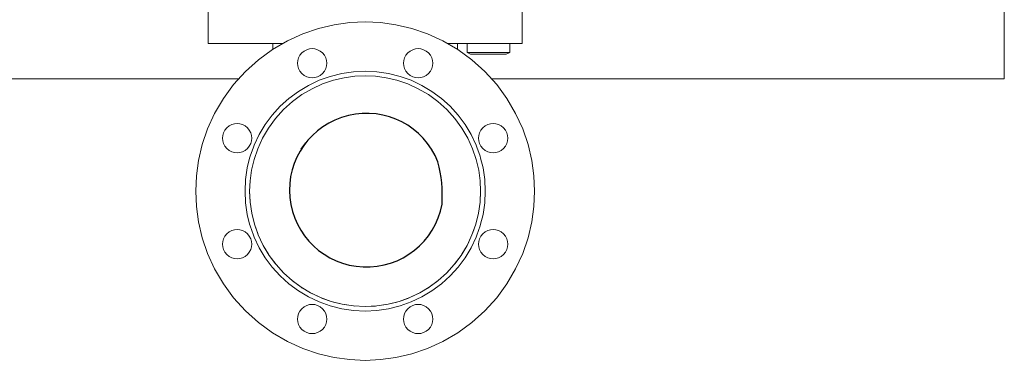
# Model space of a CAD drawing. Header units: millimetres. Extents: x -770 to 800, y -683 to 530.
# Tile 12 of 20: x 126 to 765, y -683 to -462. Entities that reach past the tile are written whole.
import ezdxf

# ---------------------------------------------------------------- set-up
doc = ezdxf.new("R2010")
doc.units = ezdxf.units.MM
doc.header["$MEASUREMENT"] = 0
doc.layers.add('MATERIAL 1', color=251, linetype='Continuous', true_color=0x505050)

msp = doc.modelspace()

# ---------------------------------------------------------------- linework, layer by layer
at = {"layer": 'MATERIAL 1', "color": 251, "linetype": 'Continuous', "lineweight": 0, "true_color": 0x505050}
for p, q in [((765, -500.08), (765, -50.08)), ((248, -477.08), (248, -436.08)), ((452, -477.08), (452, -436.08)), ((319.73, -467.32), (329.98, -464.91)), ((329.98, -464.91), (340.12, -463.52)), ((340.12, -463.52), (350, -463.08)), ((350, -463.08), (359.88, -463.52)), ((359.88, -463.52), (370.02, -464.91)), ((370.02, -464.91), (380.27, -467.32)), ((299.48, -475.37), (309.51, -470.8)), ((309.51, -470.8), (319.73, -467.32)), ((380.27, -467.32), (390.49, -470.8)), ((390.49, -470.8), (400.52, -475.37)), ((248, -477.08), (248.25, -477.08)), ((248.25, -477.08), (249.05, -477.08)), ((249.05, -477.08), (250.45, -477.08)), ((250.45, -477.08), (252.39, -477.08)), ((252.39, -477.08), (254.79, -477.08)), ((254.79, -477.08), (257.48, -477.08)), ((257.48, -477.08), (260.27, -477.08)), ((260.27, -477.08), (263, -477.08)), ((263, -477.08), (296.54, -477.08)), ((289.81, -481.01), (299.48, -475.37)), ((290, -477.08), (290, -480.89)), ((400.52, -475.37), (410.19, -481.01)), ((403.46, -477.08), (437, -477.08)), ((410, -480.89), (410, -477.08)), ((416.14, -483.01), (416.14, -477.08)), ((437, -477.08), (439.73, -477.08)), ((439.73, -477.08), (442.52, -477.08)), ((442.52, -477.08), (445.21, -477.08)), ((443.86, -477.08), (443.86, -483.01)), ((445.21, -477.08), (447.61, -477.08)), ((447.61, -477.08), (449.55, -477.08)), ((449.55, -477.08), (450.95, -477.08)), ((450.95, -477.08), (451.75, -477.08)), ((451.75, -477.08), (452, -477.08)), ((280.67, -487.68), (289.81, -481.01)), ((307.61, -484.73), (306.73, -486.43)), ((308.84, -483.21), (307.61, -484.73)), ((310.36, -481.98), (308.84, -483.21)), ((312.06, -481.09), (310.36, -481.98)), ((313.83, -480.59), (312.06, -481.09)), ((315.56, -480.43), (313.83, -480.59)), ((317.29, -480.59), (315.56, -480.43)), ((319.06, -481.09), (317.29, -480.59)), ((320.76, -481.98), (319.06, -481.09)), ((322.28, -483.21), (320.76, -481.98)), ((323.51, -484.73), (322.28, -483.21)), ((324.39, -486.43), (323.51, -484.73)), ((376.49, -484.73), (375.61, -486.43)), ((377.72, -483.21), (376.49, -484.73)), ((379.24, -481.98), (377.72, -483.21)), ((380.94, -481.09), (379.24, -481.98)), ((382.71, -480.59), (380.94, -481.09)), ((384.44, -480.43), (382.71, -480.59)), ((386.17, -480.59), (384.44, -480.43)), ((387.94, -481.09), (386.17, -480.59)), ((389.64, -481.98), (387.94, -481.09)), ((391.16, -483.21), (389.64, -481.98)), ((392.39, -484.73), (391.16, -483.21)), ((393.27, -486.43), (392.39, -484.73)), ((410.19, -481.01), (419.33, -487.68)), ((418.44, -484.08), (416.14, -483.01)), ((416.2, -483.01), (416.14, -483.01)), ((416.37, -483.01), (416.2, -483.01)), ((416.68, -483.01), (416.37, -483.01)), ((417.12, -483.01), (416.68, -483.01)), ((417.69, -483.01), (417.12, -483.01)), ((418.4, -483.01), (417.69, -483.01)), ((419.24, -483.01), (418.4, -483.01)), ((418.47, -484.08), (418.44, -484.08)), ((418.56, -484.08), (418.47, -484.08)), ((418.71, -484.08), (418.56, -484.08)), ((418.93, -484.08), (418.71, -484.08)), ((419.23, -484.08), (418.93, -484.08)), ((419.6, -484.08), (419.23, -484.08)), ((420.2, -483.01), (419.24, -483.01)), ((420.04, -484.08), (419.6, -484.08)), ((420.55, -484.08), (420.04, -484.08)), ((420.72, -483.01), (420.2, -483.01)), ((421.12, -484.08), (420.55, -484.08)), ((421.27, -483.01), (420.72, -483.01)), ((421.76, -484.08), (421.12, -484.08)), ((421.86, -483.01), (421.27, -483.01)), ((422.46, -484.08), (421.76, -484.08)), ((421.86, -483.01), (422.42, -483.01)), ((422.42, -483.01), (423.64, -483.01)), ((423.21, -484.08), (422.46, -484.08)), ((424.07, -484.08), (423.21, -484.08)), ((423.64, -483.01), (424.9, -483.01)), ((425.02, -484.08), (424.07, -484.08)), ((424.9, -483.01), (426.19, -483.01)), ((426.04, -484.08), (425.02, -484.08)), ((427.13, -484.08), (426.04, -484.08)), ((426.19, -483.01), (427.48, -483.01)), ((428.26, -484.08), (427.13, -484.08)), ((427.48, -483.01), (428.75, -483.01)), ((429.43, -484.08), (428.26, -484.08)), ((428.75, -483.01), (430, -483.01)), ((430, -484.08), (429.43, -484.08)), ((431.25, -483.01), (430, -483.01)), ((431.04, -484.08), (430, -484.08)), ((432.1, -484.08), (431.04, -484.08)), ((432.52, -483.01), (431.25, -483.01)), ((433.18, -484.08), (432.1, -484.08)), ((433.81, -483.01), (432.52, -483.01)), ((434.25, -484.08), (433.18, -484.08)), ((435.1, -483.01), (433.81, -483.01)), ((435.31, -484.08), (434.25, -484.08)), ((436.36, -483.01), (435.1, -483.01)), ((436.32, -484.08), (435.31, -484.08)), ((437.28, -484.08), (436.32, -484.08)), ((437.58, -483.01), (436.36, -483.01)), ((438.17, -484.08), (437.28, -484.08)), ((438.73, -483.01), (437.58, -483.01)), ((438.58, -484.08), (438.17, -484.08)), ((438.97, -484.08), (438.58, -484.08)), ((439.8, -483.01), (438.73, -483.01)), ((439.34, -484.08), (438.97, -484.08)), ((439.67, -484.08), (439.34, -484.08)), ((440.27, -484.08), (439.67, -484.08)), ((440.29, -483.01), (439.8, -483.01)), ((440.75, -484.08), (440.27, -484.08)), ((440.76, -483.01), (440.29, -483.01)), ((441.11, -484.08), (440.75, -484.08)), ((441.19, -483.01), (440.76, -483.01)), ((441.36, -484.08), (441.11, -484.08)), ((441.6, -483.01), (441.19, -483.01)), ((441.51, -484.08), (441.36, -484.08)), ((441.56, -484.08), (441.51, -484.08)), ((443.86, -483.01), (441.56, -484.08)), ((442.31, -483.01), (441.6, -483.01)), ((442.88, -483.01), (442.31, -483.01)), ((443.32, -483.01), (442.88, -483.01)), ((443.63, -483.01), (443.32, -483.01)), ((443.8, -483.01), (443.63, -483.01)), ((443.86, -483.01), (443.8, -483.01)), ((272.22, -495.3), (280.67, -487.68)), ((306.22, -488.2), (306.06, -489.93)), ((306.06, -489.93), (306.22, -491.66)), ((306.73, -486.43), (306.22, -488.2)), ((306.22, -491.66), (306.73, -493.42)), ((324.9, -488.2), (324.39, -486.43)), ((324.39, -493.42), (324.9, -491.66)), ((325.06, -489.93), (324.9, -488.2)), ((324.9, -491.66), (325.06, -489.93)), ((375.1, -488.2), (374.94, -489.93)), ((374.94, -489.93), (375.1, -491.66)), ((375.61, -486.43), (375.1, -488.2)), ((375.1, -491.66), (375.61, -493.42)), ((393.78, -488.2), (393.27, -486.43)), ((393.27, -493.42), (393.78, -491.66)), ((393.94, -489.93), (393.78, -488.2)), ((393.78, -491.66), (393.94, -489.93)), ((419.33, -487.68), (427.78, -495.3)), ((264.6, -503.74), (272.22, -495.3)), ((306.73, -493.42), (307.61, -495.13)), ((307.61, -495.13), (308.84, -496.65)), ((308.84, -496.65), (310.36, -497.88)), ((310.36, -497.88), (312.06, -498.76)), ((319.06, -498.76), (320.76, -497.88)), ((320.15, -501.01), (327.36, -498.44)), ((320.76, -497.88), (322.28, -496.65)), ((322.28, -496.65), (323.51, -495.13)), ((323.51, -495.13), (324.39, -493.42)), ((327.36, -498.44), (334.79, -496.58)), ((334.79, -496.58), (342.36, -495.46)), ((336.35, -499.33), (343.26, -498.38)), ((342.36, -495.46), (350, -495.08)), ((343.26, -498.38), (350, -498.08)), ((350, -495.08), (357.64, -495.46)), ((350, -498.08), (356.74, -498.38)), ((356.74, -498.38), (363.65, -499.33)), ((357.64, -495.46), (365.21, -496.58)), ((365.21, -496.58), (372.64, -498.44)), ((372.64, -498.44), (379.85, -501.01)), ((375.61, -493.42), (376.49, -495.13)), ((376.49, -495.13), (377.72, -496.65)), ((377.72, -496.65), (379.24, -497.88)), ((379.24, -497.88), (380.94, -498.76)), ((387.94, -498.76), (389.64, -497.88)), ((389.64, -497.88), (391.16, -496.65)), ((391.16, -496.65), (392.39, -495.13)), ((392.39, -495.13), (393.27, -493.42)), ((427.78, -495.3), (435.4, -503.74)), ((-267.91, -500.08), (267.91, -500.08)), ((257.93, -512.88), (264.6, -503.74)), ((306.66, -508.22), (313.23, -504.29)), ((312.06, -498.76), (313.83, -499.27)), ((313.23, -504.29), (320.15, -501.01)), ((313.83, -499.27), (315.56, -499.43)), ((315.55, -506.46), (322.39, -503.34)), ((315.56, -499.43), (317.29, -499.27)), ((317.29, -499.27), (319.06, -498.76)), ((322.39, -503.34), (329.36, -500.97)), ((329.36, -500.97), (336.35, -499.33)), ((363.65, -499.33), (370.64, -500.97)), ((370.64, -500.97), (377.61, -503.34)), ((377.61, -503.34), (384.45, -506.46)), ((379.85, -501.01), (386.77, -504.29)), ((380.94, -498.76), (382.71, -499.27)), ((382.71, -499.27), (384.44, -499.43)), ((384.44, -499.43), (386.17, -499.27)), ((386.17, -499.27), (387.94, -498.76)), ((386.77, -504.29), (393.34, -508.22)), ((432.09, -500.08), (765, -500.08)), ((435.4, -503.74), (442.07, -512.88)), ((300.52, -512.78), (306.66, -508.22)), ((302.73, -514.85), (308.96, -510.3)), ((308.94, -510.31), (302.73, -514.85)), ((308.96, -510.3), (315.55, -506.46)), ((384.45, -506.46), (391.04, -510.3)), ((391.04, -510.3), (397.27, -514.85)), ((393.34, -508.22), (399.48, -512.78)), ((252.29, -522.55), (257.93, -512.88)), ((294.85, -517.92), (300.52, -512.78)), ((296.97, -520.04), (302.73, -514.85)), ((302.73, -514.85), (302.75, -514.84)), ((403.02, -520.03), (397.27, -514.85)), ((397.27, -514.85), (397.27, -514.85)), ((397.27, -514.85), (403.03, -520.04)), ((399.48, -512.78), (405.15, -517.92)), ((442.07, -512.88), (447.71, -522.55)), ((247.72, -532.59), (252.29, -522.55)), ((285.16, -529.75), (289.71, -523.6)), ((289.71, -523.6), (294.85, -517.92)), ((291.77, -525.8), (296.97, -520.04)), ((403.03, -520.04), (408.23, -525.8)), ((405.15, -517.92), (410.29, -523.6)), ((410.29, -523.6), (414.84, -529.75)), ((447.71, -522.55), (452.28, -532.59)), ((263.35, -529.8), (261.65, -530.68)), ((265.12, -529.29), (263.35, -529.8)), ((266.85, -529.14), (265.12, -529.29)), ((268.58, -529.29), (266.85, -529.14)), ((270.35, -529.8), (268.58, -529.29)), ((272.05, -530.68), (270.35, -529.8)), ((281.23, -536.32), (285.16, -529.75)), ((287.23, -532.04), (291.77, -525.8)), ((408.23, -525.8), (412.77, -532.04)), ((414.84, -529.75), (418.77, -536.32)), ((429.65, -529.8), (427.95, -530.68)), ((431.42, -529.29), (429.65, -529.8)), ((433.15, -529.14), (431.42, -529.29)), ((434.88, -529.29), (433.15, -529.14)), ((436.65, -529.8), (434.88, -529.29)), ((438.35, -530.68), (436.65, -529.8)), ((244.25, -542.81), (247.72, -532.59)), ((257.51, -536.91), (257.35, -538.64)), ((258.02, -535.14), (257.51, -536.91)), ((258.9, -533.44), (258.02, -535.14)), ((260.13, -531.92), (258.9, -533.44)), ((261.65, -530.68), (260.13, -531.92)), ((273.57, -531.92), (272.05, -530.68)), ((274.8, -533.44), (273.57, -531.92)), ((275.68, -535.14), (274.8, -533.44)), ((276.19, -536.91), (275.68, -535.14)), ((276.35, -538.64), (276.19, -536.91)), ((277.94, -543.23), (281.23, -536.32)), ((283.38, -538.63), (287.23, -532.04)), ((412.77, -532.04), (416.62, -538.63)), ((418.77, -536.32), (422.06, -543.23)), ((423.81, -536.91), (423.65, -538.64)), ((424.32, -535.14), (423.81, -536.91)), ((425.2, -533.44), (424.32, -535.14)), ((426.43, -531.92), (425.2, -533.44)), ((427.95, -530.68), (426.43, -531.92)), ((439.87, -531.92), (438.35, -530.68)), ((441.1, -533.44), (439.87, -531.92)), ((441.98, -535.14), (441.1, -533.44)), ((442.49, -536.91), (441.98, -535.14)), ((442.65, -538.64), (442.49, -536.91)), ((452.28, -532.59), (455.75, -542.81)), ((241.84, -553.06), (244.25, -542.81)), ((257.35, -538.64), (257.51, -540.36)), ((257.51, -540.36), (258.02, -542.13)), ((258.02, -542.13), (258.9, -543.83)), ((274.8, -543.83), (275.68, -542.13)), ((275.68, -542.13), (276.19, -540.36)), ((276.19, -540.36), (276.35, -538.64)), ((277.48, -544.37), (277.94, -543.23)), ((283.38, -538.63), (280.26, -545.47)), ((280.27, -545.47), (283.38, -538.63)), ((311.18, -541.56), (308.15, -545.72)), ((416.62, -538.63), (419.73, -545.47)), ((422.06, -543.23), (422.52, -544.37)), ((423.65, -538.64), (423.81, -540.36)), ((423.81, -540.36), (424.32, -542.13)), ((424.32, -542.13), (425.2, -543.83)), ((441.1, -543.83), (441.98, -542.13)), ((441.98, -542.13), (442.49, -540.36)), ((442.49, -540.36), (442.65, -538.64)), ((455.75, -542.81), (458.16, -553.06)), ((258.9, -543.83), (260.13, -545.35)), ((260.13, -545.35), (261.65, -546.59)), ((261.65, -546.59), (263.35, -547.47)), ((263.35, -547.47), (265.12, -547.98)), ((265.12, -547.98), (266.85, -548.14)), ((266.85, -548.14), (268.58, -547.98)), ((268.58, -547.98), (270.35, -547.47)), ((270.35, -547.47), (272.05, -546.59)), ((272.05, -546.59), (273.57, -545.35)), ((273.57, -545.35), (274.8, -543.83)), ((275.34, -550.42), (277.48, -544.37)), ((277.9, -552.44), (280.27, -545.47)), ((280.26, -545.47), (280.26, -545.47)), ((419.73, -545.47), (422.1, -552.44)), ((424.66, -550.42), (422.52, -544.37)), ((425.2, -543.83), (426.43, -545.35)), ((426.43, -545.35), (427.95, -546.59)), ((427.95, -546.59), (429.65, -547.47)), ((429.65, -547.47), (431.42, -547.98)), ((431.42, -547.98), (433.15, -548.14)), ((433.15, -548.14), (434.88, -547.98)), ((434.88, -547.98), (436.65, -547.47)), ((436.65, -547.47), (438.35, -546.59)), ((438.35, -546.59), (439.87, -545.35)), ((439.87, -545.35), (441.1, -543.83)), ((240.45, -563.19), (241.84, -553.06)), ((273.45, -557.84), (275.01, -551.61)), ((275.34, -550.42), (275.01, -551.61)), ((276.25, -559.43), (277.9, -552.44)), ((422.1, -552.44), (423.75, -559.43)), ((424.66, -550.42), (424.99, -551.61)), ((426.55, -557.84), (424.99, -551.61)), ((458.16, -553.06), (459.56, -563.19)), ((272.33, -565.41), (273.45, -557.84)), ((275.3, -566.34), (276.25, -559.43)), ((423.75, -559.43), (424.7, -566.34)), ((426.55, -557.84), (427.67, -565.41)), ((240, -573.08), (240.45, -563.19)), ((272, -573.08), (272.33, -565.41)), ((275, -573.08), (275.3, -566.34)), ((424.7, -566.34), (425, -573.08)), ((424.74, -566.33), (425, -573.08)), ((427.67, -565.41), (428, -573.08)), ((459.56, -563.19), (460, -573.08)), ((240.45, -582.96), (240, -573.08)), ((272.33, -580.74), (272, -573.08)), ((275.26, -579.82), (275, -573.08)), ((275.34, -580.18), (275, -573.08)), ((425, -573.08), (424.66, -580.18)), ((425, -573.08), (424.74, -579.82)), ((428, -573.08), (427.67, -580.74)), ((460, -573.08), (459.56, -582.96)), ((273.45, -588.31), (272.33, -580.74)), ((276.37, -587.37), (275.34, -580.18)), ((424.66, -580.18), (423.63, -587.37)), ((427.67, -580.74), (426.55, -588.31)), ((241.84, -593.09), (240.45, -582.96)), ((278.14, -594.54), (276.37, -587.37)), ((423.63, -587.37), (421.86, -594.54)), ((459.56, -582.96), (458.16, -593.09)), ((244.25, -603.34), (241.84, -593.09)), ((275.01, -594.54), (273.45, -588.31)), ((275.01, -594.54), (275.34, -595.73)), ((277.87, -593.72), (277.87, -593.72)), ((278.14, -594.54), (277.87, -593.72)), ((278.14, -594.54), (280.26, -600.69)), ((280.63, -601.58), (278.14, -594.54)), ((421.86, -594.54), (419.37, -601.58)), ((421.86, -594.54), (419.74, -600.69)), ((421.86, -594.54), (422.13, -593.72)), ((422.13, -593.72), (422.13, -593.72)), ((422.13, -593.72), (422.13, -593.72)), ((424.66, -595.73), (424.99, -594.54)), ((426.55, -588.31), (424.99, -594.54)), ((458.16, -593.09), (455.75, -603.34)), ((260.13, -600.8), (258.9, -602.32)), ((261.65, -599.57), (260.13, -600.8)), ((263.35, -598.69), (261.65, -599.57)), ((265.12, -598.18), (263.35, -598.69)), ((266.85, -598.02), (265.12, -598.18)), ((268.58, -598.18), (266.85, -598.02)), ((270.35, -598.69), (268.58, -598.18)), ((272.05, -599.57), (270.35, -598.69)), ((273.57, -600.8), (272.05, -599.57)), ((274.8, -602.32), (273.57, -600.8)), ((277.48, -601.79), (275.34, -595.73)), ((280.26, -600.69), (280.26, -600.68)), ((280.26, -600.69), (280.26, -600.69)), ((280.63, -601.58), (280.26, -600.69)), ((419.37, -601.58), (419.74, -600.69)), ((419.74, -600.68), (419.74, -600.69)), ((419.74, -600.69), (419.74, -600.69)), ((424.66, -595.73), (422.52, -601.79)), ((426.43, -600.8), (425.2, -602.32)), ((427.95, -599.57), (426.43, -600.8)), ((429.65, -598.69), (427.95, -599.57)), ((431.42, -598.18), (429.65, -598.69)), ((433.15, -598.02), (431.42, -598.18)), ((434.88, -598.18), (433.15, -598.02)), ((436.65, -598.69), (434.88, -598.18)), ((438.35, -599.57), (436.65, -598.69)), ((439.87, -600.8), (438.35, -599.57)), ((441.1, -602.32), (439.87, -600.8)), ((247.72, -613.57), (244.25, -603.34)), ((257.51, -605.79), (257.35, -607.52)), ((258.02, -604.02), (257.51, -605.79)), ((258.9, -602.32), (258.02, -604.02)), ((275.68, -604.02), (274.8, -602.32)), ((276.19, -605.79), (275.68, -604.02)), ((276.35, -607.52), (276.19, -605.79)), ((277.48, -601.79), (277.94, -602.93)), ((281.23, -609.84), (277.94, -602.93)), ((280.63, -601.58), (283.39, -607.52)), ((283.83, -608.38), (280.63, -601.58)), ((419.37, -601.58), (416.17, -608.38)), ((419.37, -601.58), (416.61, -607.52)), ((422.06, -602.93), (418.77, -609.84)), ((422.52, -601.79), (422.06, -602.93)), ((423.81, -605.79), (423.65, -607.52)), ((424.32, -604.02), (423.81, -605.79)), ((425.2, -602.32), (424.32, -604.02)), ((441.98, -604.02), (441.1, -602.32)), ((442.49, -605.79), (441.98, -604.02)), ((442.65, -607.52), (442.49, -605.79)), ((455.75, -603.34), (452.28, -613.57)), ((252.29, -623.6), (247.72, -613.57)), ((257.35, -607.52), (257.51, -609.25)), ((257.51, -609.25), (258.02, -611.02)), ((258.02, -611.02), (258.9, -612.72)), ((258.9, -612.72), (260.13, -614.24)), ((273.57, -614.24), (274.8, -612.72)), ((274.8, -612.72), (275.68, -611.02)), ((275.68, -611.02), (276.19, -609.25)), ((276.19, -609.25), (276.35, -607.52)), ((285.16, -616.4), (281.23, -609.84)), ((283.39, -607.52), (283.39, -607.52)), ((283.39, -607.52), (283.39, -607.52)), ((283.83, -608.38), (283.39, -607.52)), ((283.83, -608.38), (287.24, -614.11)), ((287.7, -614.84), (283.83, -608.38)), ((416.17, -608.38), (412.3, -614.84)), ((416.17, -608.38), (412.76, -614.11)), ((418.77, -609.84), (414.84, -616.4)), ((416.17, -608.38), (416.61, -607.52)), ((416.61, -607.52), (416.61, -607.52)), ((416.61, -607.52), (416.61, -607.52)), ((423.65, -607.52), (423.81, -609.25)), ((423.81, -609.25), (424.32, -611.02)), ((424.32, -611.02), (425.2, -612.72)), ((425.2, -612.72), (426.43, -614.24)), ((439.87, -614.24), (441.1, -612.72)), ((441.1, -612.72), (441.98, -611.02)), ((441.98, -611.02), (442.49, -609.25)), ((442.49, -609.25), (442.65, -607.52)), ((452.28, -613.57), (447.71, -623.6)), ((260.13, -614.24), (261.65, -615.47)), ((261.65, -615.47), (263.35, -616.35)), ((263.35, -616.35), (265.12, -616.86)), ((265.12, -616.86), (266.85, -617.02)), ((266.85, -617.02), (268.58, -616.86)), ((268.58, -616.86), (270.35, -616.35)), ((270.35, -616.35), (272.05, -615.47)), ((272.05, -615.47), (273.57, -614.24)), ((289.71, -622.56), (285.16, -616.4)), ((287.24, -614.11), (287.24, -614.11)), ((287.24, -614.11), (287.24, -614.11)), ((287.7, -614.84), (287.24, -614.11)), ((287.7, -614.84), (291.78, -620.34)), ((292.19, -620.86), (287.7, -614.84)), ((412.3, -614.84), (407.81, -620.86)), ((412.3, -614.84), (408.22, -620.34)), ((414.84, -616.4), (410.29, -622.56)), ((412.3, -614.84), (412.76, -614.11)), ((412.76, -614.11), (412.76, -614.11)), ((412.76, -614.11), (412.76, -614.11)), ((426.43, -614.24), (427.95, -615.47)), ((427.95, -615.47), (429.65, -616.35)), ((429.65, -616.35), (431.42, -616.86)), ((431.42, -616.86), (433.15, -617.02)), ((433.15, -617.02), (434.88, -616.86)), ((434.88, -616.86), (436.65, -616.35)), ((436.65, -616.35), (438.35, -615.47)), ((438.35, -615.47), (439.87, -614.24)), ((257.93, -633.27), (252.29, -623.6)), ((294.85, -628.23), (289.71, -622.56)), ((291.78, -620.34), (291.78, -620.34)), ((291.78, -620.34), (291.78, -620.34)), ((292.19, -620.86), (291.78, -620.34)), ((292.19, -620.86), (296.97, -626.11)), ((297.21, -626.35), (292.19, -620.86)), ((296.97, -626.11), (296.97, -626.11)), ((296.97, -626.11), (296.97, -626.11)), ((297.21, -626.35), (296.97, -626.11)), ((302.67, -631.26), (297.21, -626.35)), ((402.79, -626.35), (397.33, -631.26)), ((407.81, -620.86), (402.79, -626.35)), ((402.79, -626.35), (403.03, -626.11)), ((407.81, -620.86), (403.03, -626.11)), ((403.03, -626.11), (403.03, -626.11)), ((403.03, -626.11), (403.03, -626.11)), ((410.29, -622.56), (405.15, -628.23)), ((407.81, -620.86), (408.22, -620.34)), ((408.22, -620.34), (408.22, -620.34)), ((408.22, -620.34), (408.22, -620.34)), ((447.71, -623.6), (442.07, -633.27)), ((300.52, -633.37), (294.85, -628.23)), ((302.67, -631.26), (302.73, -631.3)), ((308.48, -635.54), (302.67, -631.26)), ((302.73, -631.3), (302.73, -631.3)), ((302.73, -631.3), (302.73, -631.3)), ((308.48, -635.54), (302.73, -631.3)), ((397.33, -631.26), (391.52, -635.54)), ((391.52, -635.54), (397.27, -631.3)), ((397.33, -631.26), (397.27, -631.3)), ((397.27, -631.3), (397.27, -631.3)), ((397.27, -631.3), (397.27, -631.3)), ((405.15, -628.23), (399.48, -633.37)), ((264.6, -642.41), (257.93, -633.27)), ((306.66, -637.93), (300.52, -633.37)), ((313.23, -641.87), (306.66, -637.93)), ((308.48, -635.54), (308.96, -635.85)), ((314.56, -639.17), (308.48, -635.54)), ((308.96, -635.85), (308.96, -635.85)), ((308.96, -635.85), (308.96, -635.85)), ((314.56, -639.17), (308.96, -635.85)), ((314.56, -639.17), (315.55, -639.7)), ((321.03, -642.25), (314.56, -639.17)), ((385.44, -639.17), (378.97, -642.25)), ((385.44, -639.17), (384.45, -639.7)), ((391.52, -635.54), (385.44, -639.17)), ((385.44, -639.17), (391.04, -635.85)), ((393.34, -637.93), (386.77, -641.87)), ((391.52, -635.54), (391.04, -635.85)), ((391.04, -635.85), (391.04, -635.85)), ((391.04, -635.85), (391.04, -635.85)), ((399.48, -633.37), (393.34, -637.93)), ((442.07, -633.27), (435.4, -642.41)), ((272.22, -650.86), (264.6, -642.41)), ((320.15, -645.14), (313.23, -641.87)), ((315.55, -639.7), (315.55, -639.7)), ((315.55, -639.7), (315.55, -639.7)), ((321.03, -642.25), (315.55, -639.7)), ((327.36, -647.72), (320.15, -645.14)), ((321.03, -642.25), (322.39, -642.81)), ((327.89, -644.75), (321.03, -642.25)), ((322.39, -642.81), (322.39, -642.81)), ((322.39, -642.81), (322.39, -642.81)), ((327.89, -644.75), (322.39, -642.81)), ((322.39, -642.81), (322.39, -642.81)), ((327.89, -644.75), (329.36, -645.18)), ((335.08, -646.58), (327.89, -644.75)), ((329.36, -645.18), (329.36, -645.18)), ((329.36, -645.18), (329.36, -645.18)), ((335.08, -646.58), (329.36, -645.18)), ((372.11, -644.75), (364.92, -646.58)), ((364.92, -646.58), (370.64, -645.18)), ((372.11, -644.75), (370.64, -645.18)), ((370.64, -645.18), (370.64, -645.18)), ((370.64, -645.18), (370.64, -645.18)), ((378.97, -642.25), (372.11, -644.75)), ((372.11, -644.75), (377.61, -642.81)), ((379.85, -645.14), (372.64, -647.72)), ((378.97, -642.25), (377.61, -642.81)), ((377.61, -642.81), (377.61, -642.81)), ((377.61, -642.81), (377.61, -642.81)), ((378.97, -642.25), (384.45, -639.7)), ((386.77, -641.87), (379.85, -645.14)), ((384.45, -639.7), (384.45, -639.7)), ((384.45, -639.7), (384.45, -639.7)), ((435.4, -642.41), (427.78, -650.86)), ((280.67, -658.48), (272.22, -650.86)), ((307.61, -651.03), (306.73, -652.73)), ((308.84, -649.51), (307.61, -651.03)), ((310.36, -648.27), (308.84, -649.51)), ((312.06, -647.39), (310.36, -648.27)), ((313.83, -646.88), (312.06, -647.39)), ((315.56, -646.73), (313.83, -646.88)), ((317.29, -646.88), (315.56, -646.73)), ((319.06, -647.39), (317.29, -646.88)), ((320.76, -648.27), (319.06, -647.39)), ((322.28, -649.51), (320.76, -648.27)), ((323.51, -651.03), (322.28, -649.51)), ((324.39, -652.73), (323.51, -651.03)), ((334.79, -649.57), (327.36, -647.72)), ((342.36, -650.7), (334.79, -649.57)), ((335.08, -646.58), (336.35, -646.82)), ((342.48, -647.7), (335.08, -646.58)), ((336.35, -646.82), (336.35, -646.82)), ((336.35, -646.82), (336.35, -646.82)), ((342.48, -647.7), (336.35, -646.82)), ((350, -651.08), (342.36, -650.7)), ((350, -648.08), (342.48, -647.7)), ((342.48, -647.7), (343.26, -647.77)), ((343.26, -647.77), (343.26, -647.77)), ((357.52, -647.7), (350, -648.08)), ((350, -648.08), (356.74, -647.77)), ((357.64, -650.7), (350, -651.08)), ((357.52, -647.7), (356.74, -647.77)), ((356.74, -647.77), (356.74, -647.77)), ((364.92, -646.58), (357.52, -647.7)), ((357.52, -647.7), (363.65, -646.82)), ((365.21, -649.57), (357.64, -650.7)), ((364.92, -646.58), (363.65, -646.82)), ((363.65, -646.82), (363.65, -646.82)), ((363.65, -646.82), (363.65, -646.82)), ((372.64, -647.72), (365.21, -649.57)), ((376.49, -651.03), (375.61, -652.73)), ((377.72, -649.51), (376.49, -651.03)), ((379.24, -648.27), (377.72, -649.51)), ((380.94, -647.39), (379.24, -648.27)), ((382.71, -646.88), (380.94, -647.39)), ((384.44, -646.73), (382.71, -646.88)), ((386.17, -646.88), (384.44, -646.73)), ((387.94, -647.39), (386.17, -646.88)), ((389.64, -648.27), (387.94, -647.39)), ((391.16, -649.51), (389.64, -648.27)), ((392.39, -651.03), (391.16, -649.51)), ((393.27, -652.73), (392.39, -651.03)), ((427.78, -650.86), (419.33, -658.48)), ((289.81, -665.15), (280.67, -658.48)), ((306.22, -654.5), (306.06, -656.23)), ((306.06, -656.23), (306.22, -657.95)), ((306.73, -652.73), (306.22, -654.5)), ((306.22, -657.95), (306.73, -659.72)), ((324.9, -654.5), (324.39, -652.73)), ((324.39, -659.72), (324.9, -657.95)), ((325.06, -656.23), (324.9, -654.5)), ((324.9, -657.95), (325.06, -656.23)), ((375.1, -654.5), (374.94, -656.23)), ((374.94, -656.23), (375.1, -657.95)), ((375.61, -652.73), (375.1, -654.5)), ((375.1, -657.95), (375.61, -659.72)), ((393.78, -654.5), (393.27, -652.73)), ((393.27, -659.72), (393.78, -657.95)), ((393.94, -656.23), (393.78, -654.5)), ((393.78, -657.95), (393.94, -656.23)), ((419.33, -658.48), (410.19, -665.15)), ((306.73, -659.72), (307.61, -661.42)), ((307.61, -661.42), (308.84, -662.94)), ((308.84, -662.94), (310.36, -664.18)), ((310.36, -664.18), (312.06, -665.06)), ((319.06, -665.06), (320.76, -664.18)), ((320.76, -664.18), (322.28, -662.94)), ((322.28, -662.94), (323.51, -661.42)), ((323.51, -661.42), (324.39, -659.72)), ((375.61, -659.72), (376.49, -661.42)), ((376.49, -661.42), (377.72, -662.94)), ((377.72, -662.94), (379.24, -664.18)), ((379.24, -664.18), (380.94, -665.06)), ((387.94, -665.06), (389.64, -664.18)), ((389.64, -664.18), (391.16, -662.94)), ((391.16, -662.94), (392.39, -661.42)), ((392.39, -661.42), (393.27, -659.72)), ((299.48, -670.79), (289.81, -665.15)), ((309.51, -675.35), (299.48, -670.79)), ((312.06, -665.06), (313.83, -665.57)), ((313.83, -665.57), (315.56, -665.73)), ((315.56, -665.73), (317.29, -665.57)), ((317.29, -665.57), (319.06, -665.06)), ((380.94, -665.06), (382.71, -665.57)), ((382.71, -665.57), (384.44, -665.73)), ((384.44, -665.73), (386.17, -665.57)), ((386.17, -665.57), (387.94, -665.06)), ((400.52, -670.79), (390.49, -675.35)), ((410.19, -665.15), (400.52, -670.79)), ((319.73, -678.83), (309.51, -675.35)), ((390.49, -675.35), (380.27, -678.83)), ((329.98, -681.24), (319.73, -678.83)), ((340.12, -682.63), (329.98, -681.24)), ((350, -683.08), (340.12, -682.63)), ((359.88, -682.63), (350, -683.08)), ((370.02, -681.24), (359.88, -682.63)), ((380.27, -678.83), (370.02, -681.24))]:
    msp.add_line(p, q, dxfattribs=at)
at = {"layer": 'MATERIAL 1'}
for centre, radius, start, end in [((350.83, -572.43), 49.97, 21.60753, 349.50674), ((310.79, -576.32), 89.33, 356.65939, 14.45489)]:
    msp.add_arc(centre, radius, start, end, dxfattribs=at)

doc.saveas('drawing.dxf')
